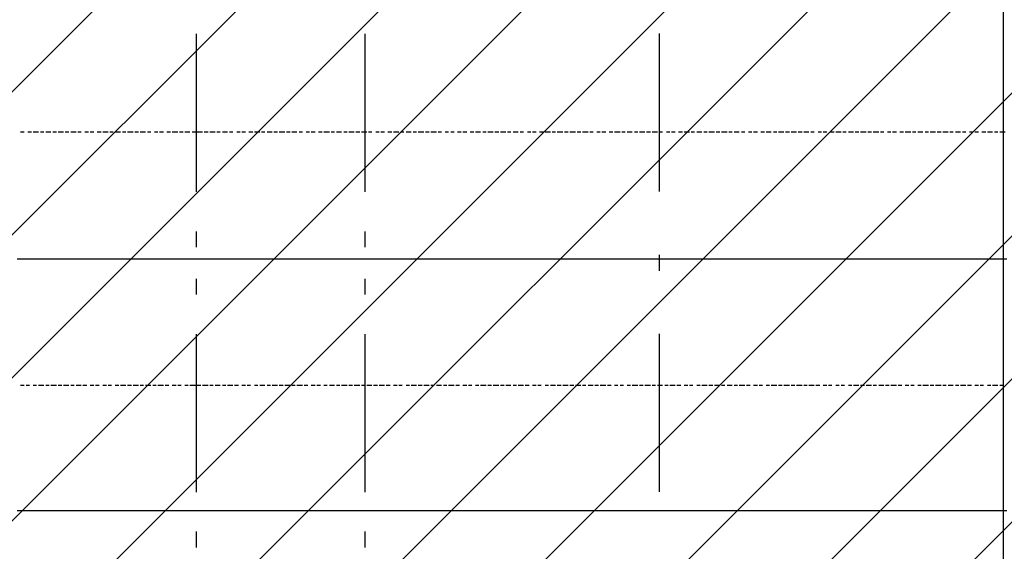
# Model space of a CAD drawing. Extents: x 997 to 109698, y 921 to 94021.
# Tile 69 of 256: x 28679 to 31016, y 5076 to 6337. Entities that reach past the tile are written whole.
import ezdxf

# ---------------------------------------------------------------- set-up
doc = ezdxf.new("R2010")
doc.units = 0
doc.header["$MEASUREMENT"] = 0
for name, color, linetype in [('12', 7, 'CONTINUOUS'), ('28', 7, 'CONTINUOUS'), ('39', 7, 'CONTINUOUS'), ('40', 7, 'CONTINUOUS')]:
    doc.layers.add(name, color=color, linetype=linetype)

msp = doc.modelspace()

# ---------------------------------------------------------------- linework, layer by layer
at = {"layer": '12', "color": 5}
for p, q in [((28689.601607, 6069.953237), (28680.601607, 6069.953237)), ((28706.601607, 6069.953237), (28697.601607, 6069.953237)), ((28723.601607, 6069.953237), (28710.601607, 6069.953237)), ((28735.601607, 6069.953237), (28727.601607, 6069.953237)), ((28752.601607, 6069.953237), (28740.601607, 6069.953237)), ((28765.601607, 6069.953237), (28757.601607, 6069.953237)), ((28782.601607, 6069.953237), (28769.601607, 6069.953237)), ((28795.601607, 6069.953237), (28786.601607, 6069.953237)), ((28812.601607, 6069.953237), (28799.601607, 6069.953237)), ((28824.601607, 6069.953237), (28816.601607, 6069.953237)), ((28841.601607, 6069.953237), (28833.601607, 6069.953237)), ((28854.601607, 6069.953237), (28845.601607, 6069.953237)), ((28871.601607, 6069.953237), (28862.601607, 6069.953237)), ((28888.601607, 6069.953237), (28875.601607, 6069.953237)), ((28900.601607, 6069.953237), (28892.601607, 6069.953237)), ((28917.601607, 6069.953237), (28905.601607, 6069.953237)), ((28930.601607, 6069.953237), (28922.601607, 6069.953237)), ((28947.601607, 6069.953237), (28934.601607, 6069.953237)), ((28960.601607, 6069.953237), (28951.601607, 6069.953237)), ((28977.601607, 6069.953237), (28964.601607, 6069.953237)), ((28989.601607, 6069.953237), (28981.601607, 6069.953237)), ((29006.601607, 6069.953237), (28998.601607, 6069.953237)), ((29019.601607, 6069.953237), (29010.601607, 6069.953237)), ((29036.601607, 6069.953237), (29027.601607, 6069.953237)), ((29053.601607, 6069.953237), (29040.601607, 6069.953237)), ((29066.601607, 6069.953237), (29057.601607, 6069.953237)), ((29082.601607, 6069.953237), (29070.601607, 6069.953237)), ((29095.601607, 6069.953237), (29087.601607, 6069.953237)), ((29112.601607, 6069.953237), (29099.601607, 6069.953237)), ((29125.601607, 6069.953237), (29116.601607, 6069.953237)), ((29142.601607, 6069.953237), (29129.601607, 6069.953237)), ((29154.601607, 6069.953237), (29146.601607, 6069.953237)), ((29171.601607, 6069.953237), (29159.601607, 6069.953237)), ((29184.601607, 6069.953237), (29176.601607, 6069.953237)), ((29201.601607, 6069.953237), (29193.601607, 6069.953237)), ((29214.601607, 6069.953237), (29205.601607, 6069.953237)), ((29231.601607, 6069.953237), (29222.601607, 6069.953237)), ((29248.601607, 6069.953237), (29235.601607, 6069.953237)), ((29260.601607, 6069.953237), (29252.601607, 6069.953237)), ((29277.601607, 6069.953237), (29265.601607, 6069.953237)), ((29290.601607, 6069.953237), (29281.601607, 6069.953237)), ((29307.601607, 6069.953237), (29294.601607, 6069.953237)), ((29320.601607, 6069.953237), (29311.601607, 6069.953237)), ((29336.601607, 6069.953237), (29324.601607, 6069.953237)), ((29349.601607, 6069.953237), (29341.601607, 6069.953237)), ((29366.601607, 6069.953237), (29358.601607, 6069.953237)), ((29379.601607, 6069.953237), (29370.601607, 6069.953237)), ((29396.601607, 6069.953237), (29387.601607, 6069.953237)), ((29413.601607, 6069.953237), (29400.601607, 6069.953237)), ((29425.601607, 6069.953237), (29417.601607, 6069.953237)), ((29442.601607, 6069.953237), (29430.601607, 6069.953237)), ((29455.601607, 6069.953237), (29447.601607, 6069.953237)), ((29472.601607, 6069.953237), (29459.601607, 6069.953237)), ((29485.601607, 6069.953237), (29476.601607, 6069.953237)), ((29502.601607, 6069.953237), (29489.601607, 6069.953237)), ((29514.601607, 6069.953237), (29506.601607, 6069.953237)), ((29531.601607, 6069.953237), (29523.601607, 6069.953237)), ((29544.601607, 6069.953237), (29535.601607, 6069.953237)), ((29561.601607, 6069.953237), (29552.601607, 6069.953237)), ((29578.601607, 6069.953237), (29565.601607, 6069.953237)), ((29590.601607, 6069.953237), (29582.601607, 6069.953237)), ((29607.601607, 6069.953237), (29595.601607, 6069.953237)), ((29620.601607, 6069.953237), (29612.601607, 6069.953237)), ((29637.601607, 6069.953237), (29624.601607, 6069.953237)), ((29650.601607, 6069.953237), (29641.601607, 6069.953237)), ((29667.601607, 6069.953237), (29654.601607, 6069.953237)), ((29679.601607, 6069.953237), (29671.601607, 6069.953237)), ((29696.601607, 6069.953237), (29688.601607, 6069.953237)), ((29709.601607, 6069.953237), (29701.601607, 6069.953237)), ((29726.601607, 6069.953237), (29717.601607, 6069.953237)), ((29739.601607, 6069.953237), (29730.601607, 6069.953237)), ((29756.601607, 6069.953237), (29747.601607, 6069.953237)), ((29772.601607, 6069.953237), (29760.601607, 6069.953237)), ((29785.601607, 6069.953237), (29777.601607, 6069.953237)), ((29802.601607, 6069.953237), (29789.601607, 6069.953237)), ((29815.601607, 6069.953237), (29806.601607, 6069.953237)), ((29832.601607, 6069.953237), (29819.601607, 6069.953237)), ((29844.601607, 6069.953237), (29836.601607, 6069.953237)), ((29861.601607, 6069.953237), (29849.601607, 6069.953237)), ((29874.601607, 6069.953237), (29866.601607, 6069.953237)), ((29891.601607, 6069.953237), (29883.601607, 6069.953237)), ((29904.601607, 6069.953237), (29895.601607, 6069.953237)), ((29921.601607, 6069.953237), (29912.601607, 6069.953237)), ((29938.601607, 6069.953237), (29925.601607, 6069.953237)), ((29950.601607, 6069.953237), (29942.601607, 6069.953237)), ((29967.601607, 6069.953237), (29954.601607, 6069.953237)), ((29980.601607, 6069.953237), (29971.601607, 6069.953237)), ((29997.601607, 6069.953237), (29984.601607, 6069.953237)), ((30010.601607, 6069.953237), (30001.601607, 6069.953237)), ((30027.601607, 6069.953237), (30014.601607, 6069.953237)), ((30039.601607, 6069.953237), (30031.601607, 6069.953237)), ((30056.601607, 6069.953237), (30048.601607, 6069.953237)), ((30069.601607, 6069.953237), (30060.601607, 6069.953237)), ((30086.601607, 6069.953237), (30077.601607, 6069.953237)), ((30103.601607, 6069.953237), (30090.601607, 6069.953237)), ((30115.601607, 6069.953237), (30107.601607, 6069.953237)), ((30132.601607, 6069.953237), (30120.601607, 6069.953237)), ((30145.601607, 6069.953237), (30137.601607, 6069.953237)), ((30162.601607, 6069.953237), (30149.601607, 6069.953237)), ((30175.601607, 6069.953237), (30166.601607, 6069.953237)), ((30192.601607, 6069.953237), (30179.601607, 6069.953237)), ((30204.601607, 6069.953237), (30196.601607, 6069.953237)), ((30221.601607, 6069.953237), (30213.601607, 6069.953237)), ((30234.601607, 6069.953237), (30225.601607, 6069.953237)), ((30251.601607, 6069.953237), (30242.601607, 6069.953237)), ((30268.601607, 6069.953237), (30255.601607, 6069.953237)), ((30280.601607, 6069.953237), (30272.601607, 6069.953237)), ((30297.601607, 6069.953237), (30285.601607, 6069.953237)), ((30310.601607, 6069.953237), (30302.601607, 6069.953237)), ((30327.601607, 6069.953237), (30314.601607, 6069.953237)), ((30340.601607, 6069.953237), (30331.601607, 6069.953237)), ((30357.601607, 6069.953237), (30344.601607, 6069.953237)), ((30369.601607, 6069.953237), (30361.601607, 6069.953237)), ((30386.601607, 6069.953237), (30374.601607, 6069.953237)), ((30399.601607, 6069.953237), (30391.601607, 6069.953237)), ((30416.601607, 6069.953237), (30408.601607, 6069.953237)), ((30429.601607, 6069.953237), (30420.601607, 6069.953237)), ((30446.601607, 6069.953237), (30437.601607, 6069.953237)), ((30462.601607, 6069.953237), (30450.601607, 6069.953237)), ((30475.601607, 6069.953237), (30467.601607, 6069.953237)), ((30492.601607, 6069.953237), (30479.601607, 6069.953237)), ((30505.601607, 6069.953237), (30496.601607, 6069.953237)), ((30522.601607, 6069.953237), (30509.601607, 6069.953237)), ((30535.601607, 6069.953237), (30526.601607, 6069.953237)), ((30551.601607, 6069.953237), (30539.601607, 6069.953237)), ((30564.601607, 6069.953237), (30556.601607, 6069.953237)), ((30581.601607, 6069.953237), (30573.601607, 6069.953237)), ((30594.601607, 6069.953237), (30585.601607, 6069.953237)), ((30611.601607, 6069.953237), (30602.601607, 6069.953237)), ((30628.601607, 6069.953237), (30615.601607, 6069.953237)), ((30640.601607, 6069.953237), (30632.601607, 6069.953237)), ((30657.601607, 6069.953237), (30645.601607, 6069.953237)), ((30670.601607, 6069.953237), (30661.601607, 6069.953237)), ((30687.601607, 6069.953237), (30674.601607, 6069.953237)), ((30700.601607, 6069.953237), (30691.601607, 6069.953237)), ((30717.601607, 6069.953237), (30704.601607, 6069.953237)), ((30729.601607, 6069.953237), (30721.601607, 6069.953237)), ((30746.601607, 6069.953237), (30738.601607, 6069.953237)), ((30759.601607, 6069.953237), (30750.601607, 6069.953237)), ((30776.601607, 6069.953237), (30767.601607, 6069.953237)), ((30793.601607, 6069.953237), (30780.601607, 6069.953237)), ((30805.601607, 6069.953237), (30797.601607, 6069.953237)), ((30822.601607, 6069.953237), (30810.601607, 6069.953237)), ((30835.601607, 6069.953237), (30827.601607, 6069.953237)), ((30852.601607, 6069.953237), (30839.601607, 6069.953237)), ((30865.601607, 6069.953237), (30856.601607, 6069.953237)), ((30882.601607, 6069.953237), (30869.601607, 6069.953237)), ((30894.601607, 6069.953237), (30886.601607, 6069.953237)), ((30911.601607, 6069.953237), (30899.601607, 6069.953237)), ((30924.601607, 6069.953237), (30916.601607, 6069.953237)), ((30941.601607, 6069.953237), (30932.601607, 6069.953237)), ((30954.601607, 6069.953237), (30945.601607, 6069.953237)), ((30971.601607, 6069.953237), (30962.601607, 6069.953237)), ((30987.601607, 6069.953237), (30975.601607, 6069.953237)), ((31000.601607, 6069.953237), (30992.601607, 6069.953237)), ((31017.601607, 6069.953237), (31004.601607, 6069.953237)), ((28689.601607, 5468.953237), (28680.601607, 5468.953237)), ((28701.601607, 5468.953237), (28693.601607, 5468.953237)), ((28718.601607, 5468.953237), (28710.601607, 5468.953237)), ((28735.601607, 5468.953237), (28723.601607, 5468.953237)), ((28748.601607, 5468.953237), (28740.601607, 5468.953237)), ((28765.601607, 5468.953237), (28752.601607, 5468.953237)), ((28778.601607, 5468.953237), (28769.601607, 5468.953237)), ((28795.601607, 5468.953237), (28782.601607, 5468.953237)), ((28807.601607, 5468.953237), (28799.601607, 5468.953237)), ((28824.601607, 5468.953237), (28812.601607, 5468.953237)), ((28837.601607, 5468.953237), (28828.601607, 5468.953237)), ((28854.601607, 5468.953237), (28845.601607, 5468.953237)), ((28867.601607, 5468.953237), (28858.601607, 5468.953237)), ((28884.601607, 5468.953237), (28875.601607, 5468.953237)), ((28896.601607, 5468.953237), (28888.601607, 5468.953237)), ((28913.601607, 5468.953237), (28905.601607, 5468.953237)), ((28930.601607, 5468.953237), (28917.601607, 5468.953237)), ((28943.601607, 5468.953237), (28934.601607, 5468.953237)), ((28960.601607, 5468.953237), (28947.601607, 5468.953237)), ((28972.601607, 5468.953237), (28964.601607, 5468.953237)), ((28989.601607, 5468.953237), (28977.601607, 5468.953237)), ((29002.601607, 5468.953237), (28994.601607, 5468.953237)), ((29019.601607, 5468.953237), (29006.601607, 5468.953237)), ((29032.601607, 5468.953237), (29023.601607, 5468.953237)), ((29049.601607, 5468.953237), (29040.601607, 5468.953237)), ((29061.601607, 5468.953237), (29053.601607, 5468.953237)), ((29078.601607, 5468.953237), (29070.601607, 5468.953237)), ((29095.601607, 5468.953237), (29082.601607, 5468.953237)), ((29108.601607, 5468.953237), (29099.601607, 5468.953237)), ((29125.601607, 5468.953237), (29112.601607, 5468.953237)), ((29137.601607, 5468.953237), (29129.601607, 5468.953237)), ((29154.601607, 5468.953237), (29142.601607, 5468.953237)), ((29167.601607, 5468.953237), (29159.601607, 5468.953237)), ((29184.601607, 5468.953237), (29171.601607, 5468.953237)), ((29197.601607, 5468.953237), (29188.601607, 5468.953237)), ((29214.601607, 5468.953237), (29205.601607, 5468.953237)), ((29226.601607, 5468.953237), (29218.601607, 5468.953237)), ((29243.601607, 5468.953237), (29235.601607, 5468.953237)), ((29260.601607, 5468.953237), (29248.601607, 5468.953237)), ((29273.601607, 5468.953237), (29265.601607, 5468.953237)), ((29290.601607, 5468.953237), (29277.601607, 5468.953237)), ((29303.601607, 5468.953237), (29294.601607, 5468.953237)), ((29320.601607, 5468.953237), (29307.601607, 5468.953237)), ((29332.601607, 5468.953237), (29324.601607, 5468.953237)), ((29349.601607, 5468.953237), (29336.601607, 5468.953237)), ((29362.601607, 5468.953237), (29353.601607, 5468.953237)), ((29379.601607, 5468.953237), (29370.601607, 5468.953237)), ((29392.601607, 5468.953237), (29383.601607, 5468.953237)), ((29408.601607, 5468.953237), (29400.601607, 5468.953237)), ((29425.601607, 5468.953237), (29413.601607, 5468.953237)), ((29438.601607, 5468.953237), (29430.601607, 5468.953237)), ((29455.601607, 5468.953237), (29442.601607, 5468.953237)), ((29468.601607, 5468.953237), (29459.601607, 5468.953237)), ((29485.601607, 5468.953237), (29472.601607, 5468.953237)), ((29497.601607, 5468.953237), (29489.601607, 5468.953237)), ((29514.601607, 5468.953237), (29502.601607, 5468.953237)), ((29527.601607, 5468.953237), (29518.601607, 5468.953237)), ((29544.601607, 5468.953237), (29531.601607, 5468.953237)), ((29557.601607, 5468.953237), (29548.601607, 5468.953237)), ((29574.601607, 5468.953237), (29565.601607, 5468.953237)), ((29586.601607, 5468.953237), (29578.601607, 5468.953237)), ((29603.601607, 5468.953237), (29595.601607, 5468.953237)), ((29620.601607, 5468.953237), (29607.601607, 5468.953237)), ((29633.601607, 5468.953237), (29624.601607, 5468.953237)), ((29650.601607, 5468.953237), (29637.601607, 5468.953237)), ((29662.601607, 5468.953237), (29654.601607, 5468.953237)), ((29679.601607, 5468.953237), (29667.601607, 5468.953237)), ((29692.601607, 5468.953237), (29684.601607, 5468.953237)), ((29709.601607, 5468.953237), (29696.601607, 5468.953237)), ((29722.601607, 5468.953237), (29713.601607, 5468.953237)), ((29739.601607, 5468.953237), (29730.601607, 5468.953237)), ((29751.601607, 5468.953237), (29743.601607, 5468.953237)), ((29768.601607, 5468.953237), (29760.601607, 5468.953237)), ((29785.601607, 5468.953237), (29772.601607, 5468.953237)), ((29798.601607, 5468.953237), (29789.601607, 5468.953237)), ((29815.601607, 5468.953237), (29802.601607, 5468.953237)), ((29828.601607, 5468.953237), (29819.601607, 5468.953237)), ((29844.601607, 5468.953237), (29832.601607, 5468.953237)), ((29857.601607, 5468.953237), (29849.601607, 5468.953237)), ((29874.601607, 5468.953237), (29861.601607, 5468.953237)), ((29887.601607, 5468.953237), (29878.601607, 5468.953237)), ((29904.601607, 5468.953237), (29895.601607, 5468.953237)), ((29916.601607, 5468.953237), (29908.601607, 5468.953237)), ((29933.601607, 5468.953237), (29925.601607, 5468.953237)), ((29950.601607, 5468.953237), (29938.601607, 5468.953237)), ((29963.601607, 5468.953237), (29954.601607, 5468.953237)), ((29980.601607, 5468.953237), (29967.601607, 5468.953237)), ((29993.601607, 5468.953237), (29984.601607, 5468.953237)), ((30010.601607, 5468.953237), (29997.601607, 5468.953237)), ((30022.601607, 5468.953237), (30014.601607, 5468.953237)), ((30039.601607, 5468.953237), (30027.601607, 5468.953237)), ((30052.601607, 5468.953237), (30043.601607, 5468.953237)), ((30069.601607, 5468.953237), (30056.601607, 5468.953237)), ((30082.601607, 5468.953237), (30073.601607, 5468.953237)), ((30098.601607, 5468.953237), (30090.601607, 5468.953237)), ((30111.601607, 5468.953237), (30103.601607, 5468.953237)), ((30128.601607, 5468.953237), (30120.601607, 5468.953237)), ((30145.601607, 5468.953237), (30132.601607, 5468.953237)), ((30158.601607, 5468.953237), (30149.601607, 5468.953237)), ((30175.601607, 5468.953237), (30162.601607, 5468.953237)), ((30187.601607, 5468.953237), (30179.601607, 5468.953237)), ((30204.601607, 5468.953237), (30192.601607, 5468.953237)), ((30217.601607, 5468.953237), (30209.601607, 5468.953237)), ((30234.601607, 5468.953237), (30221.601607, 5468.953237)), ((30247.601607, 5468.953237), (30238.601607, 5468.953237)), ((30264.601607, 5468.953237), (30255.601607, 5468.953237)), ((30276.601607, 5468.953237), (30268.601607, 5468.953237)), ((30293.601607, 5468.953237), (30285.601607, 5468.953237)), ((30310.601607, 5468.953237), (30297.601607, 5468.953237)), ((30323.601607, 5468.953237), (30314.601607, 5468.953237)), ((30340.601607, 5468.953237), (30327.601607, 5468.953237)), ((30352.601607, 5468.953237), (30344.601607, 5468.953237)), ((30369.601607, 5468.953237), (30357.601607, 5468.953237)), ((30382.601607, 5468.953237), (30374.601607, 5468.953237)), ((30399.601607, 5468.953237), (30386.601607, 5468.953237)), ((30412.601607, 5468.953237), (30403.601607, 5468.953237)), ((30429.601607, 5468.953237), (30420.601607, 5468.953237)), ((30441.601607, 5468.953237), (30433.601607, 5468.953237)), ((30458.601607, 5468.953237), (30450.601607, 5468.953237)), ((30475.601607, 5468.953237), (30462.601607, 5468.953237)), ((30488.601607, 5468.953237), (30479.601607, 5468.953237)), ((30505.601607, 5468.953237), (30492.601607, 5468.953237)), ((30518.601607, 5468.953237), (30509.601607, 5468.953237)), ((30535.601607, 5468.953237), (30522.601607, 5468.953237)), ((30547.601607, 5468.953237), (30539.601607, 5468.953237)), ((30564.601607, 5468.953237), (30551.601607, 5468.953237)), ((30577.601607, 5468.953237), (30568.601607, 5468.953237)), ((30594.601607, 5468.953237), (30585.601607, 5468.953237)), ((30606.601607, 5468.953237), (30598.601607, 5468.953237)), ((30623.601607, 5468.953237), (30615.601607, 5468.953237)), ((30636.601607, 5468.953237), (30628.601607, 5468.953237)), ((30653.601607, 5468.953237), (30645.601607, 5468.953237)), ((30670.601607, 5468.953237), (30657.601607, 5468.953237)), ((30683.601607, 5468.953237), (30674.601607, 5468.953237)), ((30700.601607, 5468.953237), (30687.601607, 5468.953237)), ((30712.601607, 5468.953237), (30704.601607, 5468.953237)), ((30729.601607, 5468.953237), (30717.601607, 5468.953237)), ((30742.601607, 5468.953237), (30733.601607, 5468.953237)), ((30759.601607, 5468.953237), (30746.601607, 5468.953237)), ((30772.601607, 5468.953237), (30763.601607, 5468.953237)), ((30788.601607, 5468.953237), (30780.601607, 5468.953237)), ((30801.601607, 5468.953237), (30793.601607, 5468.953237)), ((30818.601607, 5468.953237), (30810.601607, 5468.953237)), ((30835.601607, 5468.953237), (30822.601607, 5468.953237)), ((30848.601607, 5468.953237), (30839.601607, 5468.953237)), ((30865.601607, 5468.953237), (30852.601607, 5468.953237)), ((30877.601607, 5468.953237), (30869.601607, 5468.953237)), ((30894.601607, 5468.953237), (30882.601607, 5468.953237)), ((30907.601607, 5468.953237), (30899.601607, 5468.953237)), ((30924.601607, 5468.953237), (30911.601607, 5468.953237)), ((30937.601607, 5468.953237), (30928.601607, 5468.953237)), ((30954.601607, 5468.953237), (30945.601607, 5468.953237)), ((30966.601607, 5468.953237), (30958.601607, 5468.953237)), ((30983.601607, 5468.953237), (30975.601607, 5468.953237)), ((31000.601607, 5468.953237), (30987.601607, 5468.953237)), ((31013.601607, 5468.953237), (31004.601607, 5468.953237))]:
    msp.add_line(p, q, dxfattribs=at)
at = {"layer": '12', "color": 1}
for p, q in [((28680.601607, 5768.953237), (28672.601607, 5768.953237)), ((28689.601607, 5768.953237), (28680.601607, 5768.953237)), ((28701.601607, 5768.953237), (28689.601607, 5768.953237)), ((28710.601607, 5768.953237), (28701.601607, 5768.953237)), ((28723.601607, 5768.953237), (28710.601607, 5768.953237)), ((28731.601607, 5768.953237), (28723.601607, 5768.953237)), ((28740.601607, 5768.953237), (28731.601607, 5768.953237)), ((28752.601607, 5768.953237), (28740.601607, 5768.953237)), ((28761.601607, 5768.953237), (28752.601607, 5768.953237)), ((28769.601607, 5768.953237), (28761.601607, 5768.953237)), ((28782.601607, 5768.953237), (28769.601607, 5768.953237)), ((28790.601607, 5768.953237), (28782.601607, 5768.953237)), ((28799.601607, 5768.953237), (28790.601607, 5768.953237)), ((28812.601607, 5768.953237), (28799.601607, 5768.953237)), ((28820.601607, 5768.953237), (28812.601607, 5768.953237)), ((28833.601607, 5768.953237), (28820.601607, 5768.953237)), ((28841.601607, 5768.953237), (28833.601607, 5768.953237)), ((28850.601607, 5768.953237), (28841.601607, 5768.953237)), ((28862.601607, 5768.953237), (28850.601607, 5768.953237)), ((28871.601607, 5768.953237), (28862.601607, 5768.953237)), ((28879.601607, 5768.953237), (28871.601607, 5768.953237)), ((28892.601607, 5768.953237), (28879.601607, 5768.953237)), ((28900.601607, 5768.953237), (28892.601607, 5768.953237)), ((28909.601607, 5768.953237), (28900.601607, 5768.953237)), ((28922.601607, 5768.953237), (28909.601607, 5768.953237)), ((28930.601607, 5768.953237), (28922.601607, 5768.953237)), ((28943.601607, 5768.953237), (28930.601607, 5768.953237)), ((28951.601607, 5768.953237), (28943.601607, 5768.953237)), ((28960.601607, 5768.953237), (28951.601607, 5768.953237)), ((28972.601607, 5768.953237), (28960.601607, 5768.953237)), ((28981.601607, 5768.953237), (28972.601607, 5768.953237)), ((28989.601607, 5768.953237), (28981.601607, 5768.953237)), ((29002.601607, 5768.953237), (28989.601607, 5768.953237)), ((29010.601607, 5768.953237), (29002.601607, 5768.953237)), ((29019.601607, 5768.953237), (29010.601607, 5768.953237)), ((29032.601607, 5768.953237), (29019.601607, 5768.953237)), ((29040.601607, 5768.953237), (29032.601607, 5768.953237)), ((29053.601607, 5768.953237), (29040.601607, 5768.953237)), ((29061.601607, 5768.953237), (29053.601607, 5768.953237)), ((29070.601607, 5768.953237), (29061.601607, 5768.953237)), ((29082.601607, 5768.953237), (29070.601607, 5768.953237)), ((29091.601607, 5768.953237), (29082.601607, 5768.953237)), ((29099.601607, 5768.953237), (29091.601607, 5768.953237)), ((29112.601607, 5768.953237), (29099.601607, 5768.953237)), ((29121.601607, 5768.953237), (29112.601607, 5768.953237)), ((29129.601607, 5768.953237), (29121.601607, 5768.953237)), ((29142.601607, 5768.953237), (29129.601607, 5768.953237)), ((29150.601607, 5768.953237), (29142.601607, 5768.953237)), ((29159.601607, 5768.953237), (29150.601607, 5768.953237)), ((29171.601607, 5768.953237), (29159.601607, 5768.953237)), ((29180.601607, 5768.953237), (29171.601607, 5768.953237)), ((29193.601607, 5768.953237), (29180.601607, 5768.953237)), ((29201.601607, 5768.953237), (29193.601607, 5768.953237)), ((29209.601607, 5768.953237), (29201.601607, 5768.953237)), ((29222.601607, 5768.953237), (29209.601607, 5768.953237)), ((29231.601607, 5768.953237), (29222.601607, 5768.953237)), ((29239.601607, 5768.953237), (29231.601607, 5768.953237)), ((29252.601607, 5768.953237), (29239.601607, 5768.953237)), ((29260.601607, 5768.953237), (29252.601607, 5768.953237)), ((29269.601607, 5768.953237), (29260.601607, 5768.953237)), ((29281.601607, 5768.953237), (29269.601607, 5768.953237)), ((29290.601607, 5768.953237), (29281.601607, 5768.953237)), ((29303.601607, 5768.953237), (29290.601607, 5768.953237)), ((29311.601607, 5768.953237), (29303.601607, 5768.953237)), ((29320.601607, 5768.953237), (29311.601607, 5768.953237)), ((29332.601607, 5768.953237), (29320.601607, 5768.953237)), ((29341.601607, 5768.953237), (29332.601607, 5768.953237)), ((29349.601607, 5768.953237), (29341.601607, 5768.953237)), ((29362.601607, 5768.953237), (29349.601607, 5768.953237)), ((29370.601607, 5768.953237), (29362.601607, 5768.953237)), ((29379.601607, 5768.953237), (29370.601607, 5768.953237)), ((29392.601607, 5768.953237), (29379.601607, 5768.953237)), ((29400.601607, 5768.953237), (29392.601607, 5768.953237)), ((29413.601607, 5768.953237), (29400.601607, 5768.953237)), ((29421.601607, 5768.953237), (29413.601607, 5768.953237)), ((29430.601607, 5768.953237), (29421.601607, 5768.953237)), ((29442.601607, 5768.953237), (29430.601607, 5768.953237)), ((29451.601607, 5768.953237), (29442.601607, 5768.953237)), ((29459.601607, 5768.953237), (29451.601607, 5768.953237)), ((29472.601607, 5768.953237), (29459.601607, 5768.953237)), ((29480.601607, 5768.953237), (29472.601607, 5768.953237)), ((29489.601607, 5768.953237), (29480.601607, 5768.953237)), ((29502.601607, 5768.953237), (29489.601607, 5768.953237)), ((29510.601607, 5768.953237), (29502.601607, 5768.953237)), ((29523.601607, 5768.953237), (29510.601607, 5768.953237)), ((29531.601607, 5768.953237), (29523.601607, 5768.953237)), ((29540.601607, 5768.953237), (29531.601607, 5768.953237)), ((29552.601607, 5768.953237), (29540.601607, 5768.953237)), ((29561.601607, 5768.953237), (29552.601607, 5768.953237)), ((29569.601607, 5768.953237), (29561.601607, 5768.953237)), ((29582.601607, 5768.953237), (29569.601607, 5768.953237)), ((29590.601607, 5768.953237), (29582.601607, 5768.953237)), ((29599.601607, 5768.953237), (29590.601607, 5768.953237)), ((29612.601607, 5768.953237), (29599.601607, 5768.953237)), ((29620.601607, 5768.953237), (29612.601607, 5768.953237)), ((29633.601607, 5768.953237), (29620.601607, 5768.953237)), ((29641.601607, 5768.953237), (29633.601607, 5768.953237)), ((29650.601607, 5768.953237), (29641.601607, 5768.953237)), ((29662.601607, 5768.953237), (29650.601607, 5768.953237)), ((29671.601607, 5768.953237), (29662.601607, 5768.953237)), ((29679.601607, 5768.953237), (29671.601607, 5768.953237)), ((29692.601607, 5768.953237), (29679.601607, 5768.953237)), ((29701.601607, 5768.953237), (29692.601607, 5768.953237)), ((29709.601607, 5768.953237), (29701.601607, 5768.953237)), ((29722.601607, 5768.953237), (29709.601607, 5768.953237)), ((29730.601607, 5768.953237), (29722.601607, 5768.953237)), ((29739.601607, 5768.953237), (29730.601607, 5768.953237)), ((29751.601607, 5768.953237), (29739.601607, 5768.953237)), ((29760.601607, 5768.953237), (29751.601607, 5768.953237)), ((29772.601607, 5768.953237), (29760.601607, 5768.953237)), ((29781.601607, 5768.953237), (29772.601607, 5768.953237)), ((29789.601607, 5768.953237), (29781.601607, 5768.953237)), ((29802.601607, 5768.953237), (29789.601607, 5768.953237)), ((29811.601607, 5768.953237), (29802.601607, 5768.953237)), ((29819.601607, 5768.953237), (29811.601607, 5768.953237)), ((29832.601607, 5768.953237), (29819.601607, 5768.953237)), ((29840.601607, 5768.953237), (29832.601607, 5768.953237)), ((29849.601607, 5768.953237), (29840.601607, 5768.953237)), ((29861.601607, 5768.953237), (29849.601607, 5768.953237)), ((29870.601607, 5768.953237), (29861.601607, 5768.953237)), ((29883.601607, 5768.953237), (29870.601607, 5768.953237)), ((29891.601607, 5768.953237), (29883.601607, 5768.953237)), ((29900.601607, 5768.953237), (29891.601607, 5768.953237)), ((29912.601607, 5768.953237), (29900.601607, 5768.953237)), ((29921.601607, 5768.953237), (29912.601607, 5768.953237)), ((29929.601607, 5768.953237), (29921.601607, 5768.953237)), ((29942.601607, 5768.953237), (29929.601607, 5768.953237)), ((29950.601607, 5768.953237), (29942.601607, 5768.953237)), ((29959.601607, 5768.953237), (29950.601607, 5768.953237)), ((29971.601607, 5768.953237), (29959.601607, 5768.953237)), ((29980.601607, 5768.953237), (29971.601607, 5768.953237)), ((29993.601607, 5768.953237), (29980.601607, 5768.953237)), ((30001.601607, 5768.953237), (29993.601607, 5768.953237)), ((30010.601607, 5768.953237), (30001.601607, 5768.953237)), ((30022.601607, 5768.953237), (30010.601607, 5768.953237)), ((30031.601607, 5768.953237), (30022.601607, 5768.953237)), ((30039.601607, 5768.953237), (30031.601607, 5768.953237)), ((30052.601607, 5768.953237), (30039.601607, 5768.953237)), ((30060.601607, 5768.953237), (30052.601607, 5768.953237)), ((30069.601607, 5768.953237), (30060.601607, 5768.953237)), ((30082.601607, 5768.953237), (30069.601607, 5768.953237)), ((30090.601607, 5768.953237), (30082.601607, 5768.953237)), ((30103.601607, 5768.953237), (30090.601607, 5768.953237)), ((30111.601607, 5768.953237), (30103.601607, 5768.953237)), ((30120.601607, 5768.953237), (30111.601607, 5768.953237)), ((30132.601607, 5768.953237), (30120.601607, 5768.953237)), ((30141.601607, 5768.953237), (30132.601607, 5768.953237)), ((30149.601607, 5768.953237), (30141.601607, 5768.953237)), ((30162.601607, 5768.953237), (30149.601607, 5768.953237)), ((30170.601607, 5768.953237), (30162.601607, 5768.953237)), ((30179.601607, 5768.953237), (30170.601607, 5768.953237)), ((30192.601607, 5768.953237), (30179.601607, 5768.953237)), ((30200.601607, 5768.953237), (30192.601607, 5768.953237)), ((30213.601607, 5768.953237), (30200.601607, 5768.953237)), ((30221.601607, 5768.953237), (30213.601607, 5768.953237)), ((30230.601607, 5768.953237), (30221.601607, 5768.953237)), ((30242.601607, 5768.953237), (30230.601607, 5768.953237)), ((30251.601607, 5768.953237), (30242.601607, 5768.953237)), ((30259.601607, 5768.953237), (30251.601607, 5768.953237)), ((30272.601607, 5768.953237), (30259.601607, 5768.953237)), ((30280.601607, 5768.953237), (30272.601607, 5768.953237)), ((30289.601607, 5768.953237), (30280.601607, 5768.953237)), ((30302.601607, 5768.953237), (30289.601607, 5768.953237)), ((30310.601607, 5768.953237), (30302.601607, 5768.953237)), ((30319.601607, 5768.953237), (30310.601607, 5768.953237)), ((30331.601607, 5768.953237), (30319.601607, 5768.953237)), ((30340.601607, 5768.953237), (30331.601607, 5768.953237)), ((30352.601607, 5768.953237), (30340.601607, 5768.953237)), ((30361.601607, 5768.953237), (30352.601607, 5768.953237)), ((30369.601607, 5768.953237), (30361.601607, 5768.953237)), ((30382.601607, 5768.953237), (30369.601607, 5768.953237)), ((30391.601607, 5768.953237), (30382.601607, 5768.953237)), ((30399.601607, 5768.953237), (30391.601607, 5768.953237)), ((30412.601607, 5768.953237), (30399.601607, 5768.953237)), ((30420.601607, 5768.953237), (30412.601607, 5768.953237)), ((30429.601607, 5768.953237), (30420.601607, 5768.953237)), ((30441.601607, 5768.953237), (30429.601607, 5768.953237)), ((30450.601607, 5768.953237), (30441.601607, 5768.953237)), ((30462.601607, 5768.953237), (30450.601607, 5768.953237)), ((30471.601607, 5768.953237), (30462.601607, 5768.953237)), ((30479.601607, 5768.953237), (30471.601607, 5768.953237)), ((30492.601607, 5768.953237), (30479.601607, 5768.953237)), ((30501.601607, 5768.953237), (30492.601607, 5768.953237)), ((30509.601607, 5768.953237), (30501.601607, 5768.953237)), ((30522.601607, 5768.953237), (30509.601607, 5768.953237)), ((30530.601607, 5768.953237), (30522.601607, 5768.953237)), ((30539.601607, 5768.953237), (30530.601607, 5768.953237)), ((30551.601607, 5768.953237), (30539.601607, 5768.953237)), ((30560.601607, 5768.953237), (30551.601607, 5768.953237)), ((30573.601607, 5768.953237), (30560.601607, 5768.953237)), ((30581.601607, 5768.953237), (30573.601607, 5768.953237)), ((30590.601607, 5768.953237), (30581.601607, 5768.953237)), ((30602.601607, 5768.953237), (30590.601607, 5768.953237)), ((30611.601607, 5768.953237), (30602.601607, 5768.953237)), ((30619.601607, 5768.953237), (30611.601607, 5768.953237)), ((30632.601607, 5768.953237), (30619.601607, 5768.953237)), ((30640.601607, 5768.953237), (30632.601607, 5768.953237)), ((30649.601607, 5768.953237), (30640.601607, 5768.953237)), ((30661.601607, 5768.953237), (30649.601607, 5768.953237)), ((30670.601607, 5768.953237), (30661.601607, 5768.953237)), ((30683.601607, 5768.953237), (30670.601607, 5768.953237)), ((30691.601607, 5768.953237), (30683.601607, 5768.953237)), ((30700.601607, 5768.953237), (30691.601607, 5768.953237)), ((30712.601607, 5768.953237), (30700.601607, 5768.953237)), ((30721.601607, 5768.953237), (30712.601607, 5768.953237)), ((30729.601607, 5768.953237), (30721.601607, 5768.953237)), ((30742.601607, 5768.953237), (30729.601607, 5768.953237)), ((30750.601607, 5768.953237), (30742.601607, 5768.953237)), ((30759.601607, 5768.953237), (30750.601607, 5768.953237)), ((30772.601607, 5768.953237), (30759.601607, 5768.953237)), ((30780.601607, 5768.953237), (30772.601607, 5768.953237)), ((30793.601607, 5768.953237), (30780.601607, 5768.953237)), ((30801.601607, 5768.953237), (30793.601607, 5768.953237)), ((30810.601607, 5768.953237), (30801.601607, 5768.953237)), ((30822.601607, 5768.953237), (30810.601607, 5768.953237)), ((30831.601607, 5768.953237), (30822.601607, 5768.953237)), ((30839.601607, 5768.953237), (30831.601607, 5768.953237)), ((30852.601607, 5768.953237), (30839.601607, 5768.953237)), ((30860.601607, 5768.953237), (30852.601607, 5768.953237)), ((30869.601607, 5768.953237), (30860.601607, 5768.953237)), ((30882.601607, 5768.953237), (30869.601607, 5768.953237)), ((30890.601607, 5768.953237), (30882.601607, 5768.953237)), ((30899.601607, 5768.953237), (30890.601607, 5768.953237)), ((30911.601607, 5768.953237), (30899.601607, 5768.953237)), ((30920.601607, 5768.953237), (30911.601607, 5768.953237)), ((30932.601607, 5768.953237), (30920.601607, 5768.953237)), ((30941.601607, 5768.953237), (30932.601607, 5768.953237)), ((30949.601607, 5768.953237), (30941.601607, 5768.953237)), ((30962.601607, 5768.953237), (30949.601607, 5768.953237)), ((30971.601607, 5768.953237), (30962.601607, 5768.953237)), ((30979.601607, 5768.953237), (30971.601607, 5768.953237)), ((30992.601607, 5768.953237), (30979.601607, 5768.953237)), ((31000.601607, 5768.953237), (30992.601607, 5768.953237)), ((31009.601607, 5768.953237), (31000.601607, 5768.953237)), ((31021.601607, 5768.953237), (31009.601607, 5768.953237)), ((28680.601607, 5171.953237), (28672.601607, 5171.953237)), ((28689.601607, 5171.953237), (28680.601607, 5171.953237)), ((28701.601607, 5171.953237), (28689.601607, 5171.953237)), ((28710.601607, 5171.953237), (28701.601607, 5171.953237)), ((28723.601607, 5171.953237), (28710.601607, 5171.953237)), ((28731.601607, 5171.953237), (28723.601607, 5171.953237)), ((28740.601607, 5171.953237), (28731.601607, 5171.953237)), ((28752.601607, 5171.953237), (28740.601607, 5171.953237)), ((28761.601607, 5171.953237), (28752.601607, 5171.953237)), ((28769.601607, 5171.953237), (28761.601607, 5171.953237)), ((28782.601607, 5171.953237), (28769.601607, 5171.953237)), ((28790.601607, 5171.953237), (28782.601607, 5171.953237)), ((28799.601607, 5171.953237), (28790.601607, 5171.953237)), ((28812.601607, 5171.953237), (28799.601607, 5171.953237)), ((28820.601607, 5171.953237), (28812.601607, 5171.953237)), ((28833.601607, 5171.953237), (28820.601607, 5171.953237)), ((28841.601607, 5171.953237), (28833.601607, 5171.953237)), ((28850.601607, 5171.953237), (28841.601607, 5171.953237)), ((28862.601607, 5171.953237), (28850.601607, 5171.953237)), ((28871.601607, 5171.953237), (28862.601607, 5171.953237)), ((28879.601607, 5171.953237), (28871.601607, 5171.953237)), ((28892.601607, 5171.953237), (28879.601607, 5171.953237)), ((28900.601607, 5171.953237), (28892.601607, 5171.953237)), ((28909.601607, 5171.953237), (28900.601607, 5171.953237)), ((28922.601607, 5171.953237), (28909.601607, 5171.953237)), ((28930.601607, 5171.953237), (28922.601607, 5171.953237)), ((28943.601607, 5171.953237), (28930.601607, 5171.953237)), ((28951.601607, 5171.953237), (28943.601607, 5171.953237)), ((28960.601607, 5171.953237), (28951.601607, 5171.953237)), ((28972.601607, 5171.953237), (28960.601607, 5171.953237)), ((28981.601607, 5171.953237), (28972.601607, 5171.953237)), ((28989.601607, 5171.953237), (28981.601607, 5171.953237)), ((29002.601607, 5171.953237), (28989.601607, 5171.953237)), ((29010.601607, 5171.953237), (29002.601607, 5171.953237)), ((29019.601607, 5171.953237), (29010.601607, 5171.953237)), ((29032.601607, 5171.953237), (29019.601607, 5171.953237)), ((29040.601607, 5171.953237), (29032.601607, 5171.953237)), ((29053.601607, 5171.953237), (29040.601607, 5171.953237)), ((29061.601607, 5171.953237), (29053.601607, 5171.953237)), ((29070.601607, 5171.953237), (29061.601607, 5171.953237)), ((29082.601607, 5171.953237), (29070.601607, 5171.953237)), ((29091.601607, 5171.953237), (29082.601607, 5171.953237)), ((29099.601607, 5171.953237), (29091.601607, 5171.953237)), ((29112.601607, 5171.953237), (29099.601607, 5171.953237)), ((29121.601607, 5171.953237), (29112.601607, 5171.953237)), ((29129.601607, 5171.953237), (29121.601607, 5171.953237)), ((29142.601607, 5171.953237), (29129.601607, 5171.953237)), ((29150.601607, 5171.953237), (29142.601607, 5171.953237)), ((29159.601607, 5171.953237), (29150.601607, 5171.953237)), ((29171.601607, 5171.953237), (29159.601607, 5171.953237)), ((29180.601607, 5171.953237), (29171.601607, 5171.953237)), ((29193.601607, 5171.953237), (29180.601607, 5171.953237)), ((29201.601607, 5171.953237), (29193.601607, 5171.953237)), ((29209.601607, 5171.953237), (29201.601607, 5171.953237)), ((29222.601607, 5171.953237), (29209.601607, 5171.953237)), ((29231.601607, 5171.953237), (29222.601607, 5171.953237)), ((29239.601607, 5171.953237), (29231.601607, 5171.953237)), ((29252.601607, 5171.953237), (29239.601607, 5171.953237)), ((29260.601607, 5171.953237), (29252.601607, 5171.953237)), ((29269.601607, 5171.953237), (29260.601607, 5171.953237)), ((29281.601607, 5171.953237), (29269.601607, 5171.953237)), ((29290.601607, 5171.953237), (29281.601607, 5171.953237)), ((29303.601607, 5171.953237), (29290.601607, 5171.953237)), ((29311.601607, 5171.953237), (29303.601607, 5171.953237)), ((29320.601607, 5171.953237), (29311.601607, 5171.953237)), ((29332.601607, 5171.953237), (29320.601607, 5171.953237)), ((29341.601607, 5171.953237), (29332.601607, 5171.953237)), ((29349.601607, 5171.953237), (29341.601607, 5171.953237)), ((29362.601607, 5171.953237), (29349.601607, 5171.953237)), ((29370.601607, 5171.953237), (29362.601607, 5171.953237)), ((29379.601607, 5171.953237), (29370.601607, 5171.953237)), ((29392.601607, 5171.953237), (29379.601607, 5171.953237)), ((29400.601607, 5171.953237), (29392.601607, 5171.953237)), ((29413.601607, 5171.953237), (29400.601607, 5171.953237)), ((29421.601607, 5171.953237), (29413.601607, 5171.953237)), ((29430.601607, 5171.953237), (29421.601607, 5171.953237)), ((29442.601607, 5171.953237), (29430.601607, 5171.953237)), ((29451.601607, 5171.953237), (29442.601607, 5171.953237)), ((29459.601607, 5171.953237), (29451.601607, 5171.953237)), ((29472.601607, 5171.953237), (29459.601607, 5171.953237)), ((29480.601607, 5171.953237), (29472.601607, 5171.953237)), ((29489.601607, 5171.953237), (29480.601607, 5171.953237)), ((29502.601607, 5171.953237), (29489.601607, 5171.953237)), ((29510.601607, 5171.953237), (29502.601607, 5171.953237)), ((29523.601607, 5171.953237), (29510.601607, 5171.953237)), ((29531.601607, 5171.953237), (29523.601607, 5171.953237)), ((29540.601607, 5171.953237), (29531.601607, 5171.953237)), ((29552.601607, 5171.953237), (29540.601607, 5171.953237)), ((29561.601607, 5171.953237), (29552.601607, 5171.953237)), ((29569.601607, 5171.953237), (29561.601607, 5171.953237)), ((29582.601607, 5171.953237), (29569.601607, 5171.953237)), ((29590.601607, 5171.953237), (29582.601607, 5171.953237)), ((29599.601607, 5171.953237), (29590.601607, 5171.953237)), ((29612.601607, 5171.953237), (29599.601607, 5171.953237)), ((29620.601607, 5171.953237), (29612.601607, 5171.953237)), ((29633.601607, 5171.953237), (29620.601607, 5171.953237)), ((29641.601607, 5171.953237), (29633.601607, 5171.953237)), ((29650.601607, 5171.953237), (29641.601607, 5171.953237)), ((29662.601607, 5171.953237), (29650.601607, 5171.953237)), ((29671.601607, 5171.953237), (29662.601607, 5171.953237)), ((29679.601607, 5171.953237), (29671.601607, 5171.953237)), ((29692.601607, 5171.953237), (29679.601607, 5171.953237)), ((29701.601607, 5171.953237), (29692.601607, 5171.953237)), ((29709.601607, 5171.953237), (29701.601607, 5171.953237)), ((29722.601607, 5171.953237), (29709.601607, 5171.953237)), ((29730.601607, 5171.953237), (29722.601607, 5171.953237)), ((29739.601607, 5171.953237), (29730.601607, 5171.953237)), ((29751.601607, 5171.953237), (29739.601607, 5171.953237)), ((29760.601607, 5171.953237), (29751.601607, 5171.953237)), ((29772.601607, 5171.953237), (29760.601607, 5171.953237)), ((29781.601607, 5171.953237), (29772.601607, 5171.953237)), ((29789.601607, 5171.953237), (29781.601607, 5171.953237)), ((29802.601607, 5171.953237), (29789.601607, 5171.953237)), ((29811.601607, 5171.953237), (29802.601607, 5171.953237)), ((29819.601607, 5171.953237), (29811.601607, 5171.953237)), ((29832.601607, 5171.953237), (29819.601607, 5171.953237)), ((29840.601607, 5171.953237), (29832.601607, 5171.953237)), ((29849.601607, 5171.953237), (29840.601607, 5171.953237)), ((29861.601607, 5171.953237), (29849.601607, 5171.953237)), ((29870.601607, 5171.953237), (29861.601607, 5171.953237)), ((29883.601607, 5171.953237), (29870.601607, 5171.953237)), ((29891.601607, 5171.953237), (29883.601607, 5171.953237)), ((29900.601607, 5171.953237), (29891.601607, 5171.953237)), ((29912.601607, 5171.953237), (29900.601607, 5171.953237)), ((29921.601607, 5171.953237), (29912.601607, 5171.953237)), ((29929.601607, 5171.953237), (29921.601607, 5171.953237)), ((29942.601607, 5171.953237), (29929.601607, 5171.953237)), ((29950.601607, 5171.953237), (29942.601607, 5171.953237)), ((29959.601607, 5171.953237), (29950.601607, 5171.953237)), ((29971.601607, 5171.953237), (29959.601607, 5171.953237)), ((29980.601607, 5171.953237), (29971.601607, 5171.953237)), ((29993.601607, 5171.953237), (29980.601607, 5171.953237)), ((30001.601607, 5171.953237), (29993.601607, 5171.953237)), ((30010.601607, 5171.953237), (30001.601607, 5171.953237)), ((30022.601607, 5171.953237), (30010.601607, 5171.953237)), ((30031.601607, 5171.953237), (30022.601607, 5171.953237)), ((30039.601607, 5171.953237), (30031.601607, 5171.953237)), ((30052.601607, 5171.953237), (30039.601607, 5171.953237)), ((30060.601607, 5171.953237), (30052.601607, 5171.953237)), ((30069.601607, 5171.953237), (30060.601607, 5171.953237)), ((30082.601607, 5171.953237), (30069.601607, 5171.953237)), ((30090.601607, 5171.953237), (30082.601607, 5171.953237)), ((30103.601607, 5171.953237), (30090.601607, 5171.953237)), ((30111.601607, 5171.953237), (30103.601607, 5171.953237)), ((30120.601607, 5171.953237), (30111.601607, 5171.953237)), ((30132.601607, 5171.953237), (30120.601607, 5171.953237)), ((30141.601607, 5171.953237), (30132.601607, 5171.953237)), ((30149.601607, 5171.953237), (30141.601607, 5171.953237)), ((30162.601607, 5171.953237), (30149.601607, 5171.953237)), ((30170.601607, 5171.953237), (30162.601607, 5171.953237)), ((30179.601607, 5171.953237), (30170.601607, 5171.953237)), ((30192.601607, 5171.953237), (30179.601607, 5171.953237)), ((30200.601607, 5171.953237), (30192.601607, 5171.953237)), ((30213.601607, 5171.953237), (30200.601607, 5171.953237)), ((30221.601607, 5171.953237), (30213.601607, 5171.953237)), ((30230.601607, 5171.953237), (30221.601607, 5171.953237)), ((30242.601607, 5171.953237), (30230.601607, 5171.953237)), ((30251.601607, 5171.953237), (30242.601607, 5171.953237)), ((30259.601607, 5171.953237), (30251.601607, 5171.953237)), ((30272.601607, 5171.953237), (30259.601607, 5171.953237)), ((30280.601607, 5171.953237), (30272.601607, 5171.953237)), ((30289.601607, 5171.953237), (30280.601607, 5171.953237)), ((30302.601607, 5171.953237), (30289.601607, 5171.953237)), ((30310.601607, 5171.953237), (30302.601607, 5171.953237)), ((30319.601607, 5171.953237), (30310.601607, 5171.953237)), ((30331.601607, 5171.953237), (30319.601607, 5171.953237)), ((30340.601607, 5171.953237), (30331.601607, 5171.953237)), ((30352.601607, 5171.953237), (30340.601607, 5171.953237)), ((30361.601607, 5171.953237), (30352.601607, 5171.953237)), ((30369.601607, 5171.953237), (30361.601607, 5171.953237)), ((30382.601607, 5171.953237), (30369.601607, 5171.953237)), ((30391.601607, 5171.953237), (30382.601607, 5171.953237)), ((30399.601607, 5171.953237), (30391.601607, 5171.953237)), ((30412.601607, 5171.953237), (30399.601607, 5171.953237)), ((30420.601607, 5171.953237), (30412.601607, 5171.953237)), ((30429.601607, 5171.953237), (30420.601607, 5171.953237)), ((30441.601607, 5171.953237), (30429.601607, 5171.953237)), ((30450.601607, 5171.953237), (30441.601607, 5171.953237)), ((30462.601607, 5171.953237), (30450.601607, 5171.953237)), ((30471.601607, 5171.953237), (30462.601607, 5171.953237)), ((30479.601607, 5171.953237), (30471.601607, 5171.953237)), ((30492.601607, 5171.953237), (30479.601607, 5171.953237)), ((30501.601607, 5171.953237), (30492.601607, 5171.953237)), ((30509.601607, 5171.953237), (30501.601607, 5171.953237)), ((30522.601607, 5171.953237), (30509.601607, 5171.953237)), ((30530.601607, 5171.953237), (30522.601607, 5171.953237)), ((30539.601607, 5171.953237), (30530.601607, 5171.953237)), ((30551.601607, 5171.953237), (30539.601607, 5171.953237)), ((30560.601607, 5171.953237), (30551.601607, 5171.953237)), ((30573.601607, 5171.953237), (30560.601607, 5171.953237)), ((30581.601607, 5171.953237), (30573.601607, 5171.953237)), ((30590.601607, 5171.953237), (30581.601607, 5171.953237)), ((30602.601607, 5171.953237), (30590.601607, 5171.953237)), ((30611.601607, 5171.953237), (30602.601607, 5171.953237)), ((30619.601607, 5171.953237), (30611.601607, 5171.953237)), ((30632.601607, 5171.953237), (30619.601607, 5171.953237)), ((30640.601607, 5171.953237), (30632.601607, 5171.953237)), ((30649.601607, 5171.953237), (30640.601607, 5171.953237)), ((30661.601607, 5171.953237), (30649.601607, 5171.953237)), ((30670.601607, 5171.953237), (30661.601607, 5171.953237)), ((30683.601607, 5171.953237), (30670.601607, 5171.953237)), ((30691.601607, 5171.953237), (30683.601607, 5171.953237)), ((30700.601607, 5171.953237), (30691.601607, 5171.953237)), ((30712.601607, 5171.953237), (30700.601607, 5171.953237)), ((30721.601607, 5171.953237), (30712.601607, 5171.953237)), ((30729.601607, 5171.953237), (30721.601607, 5171.953237)), ((30742.601607, 5171.953237), (30729.601607, 5171.953237)), ((30750.601607, 5171.953237), (30742.601607, 5171.953237)), ((30759.601607, 5171.953237), (30750.601607, 5171.953237)), ((30772.601607, 5171.953237), (30759.601607, 5171.953237)), ((30780.601607, 5171.953237), (30772.601607, 5171.953237)), ((30793.601607, 5171.953237), (30780.601607, 5171.953237)), ((30801.601607, 5171.953237), (30793.601607, 5171.953237)), ((30810.601607, 5171.953237), (30801.601607, 5171.953237)), ((30822.601607, 5171.953237), (30810.601607, 5171.953237)), ((30831.601607, 5171.953237), (30822.601607, 5171.953237)), ((30839.601607, 5171.953237), (30831.601607, 5171.953237)), ((30852.601607, 5171.953237), (30839.601607, 5171.953237)), ((30860.601607, 5171.953237), (30852.601607, 5171.953237)), ((30869.601607, 5171.953237), (30860.601607, 5171.953237)), ((30882.601607, 5171.953237), (30869.601607, 5171.953237)), ((30890.601607, 5171.953237), (30882.601607, 5171.953237)), ((30899.601607, 5171.953237), (30890.601607, 5171.953237)), ((30911.601607, 5171.953237), (30899.601607, 5171.953237)), ((30920.601607, 5171.953237), (30911.601607, 5171.953237)), ((30932.601607, 5171.953237), (30920.601607, 5171.953237)), ((30941.601607, 5171.953237), (30932.601607, 5171.953237)), ((30949.601607, 5171.953237), (30941.601607, 5171.953237)), ((30962.601607, 5171.953237), (30949.601607, 5171.953237)), ((30971.601607, 5171.953237), (30962.601607, 5171.953237)), ((30979.601607, 5171.953237), (30971.601607, 5171.953237)), ((30992.601607, 5171.953237), (30979.601607, 5171.953237)), ((31000.601607, 5171.953237), (30992.601607, 5171.953237)), ((31009.601607, 5171.953237), (31000.601607, 5171.953237)), ((31021.601607, 5171.953237), (31009.601607, 5171.953237))]:
    msp.add_line(p, q, dxfattribs=at)
at = {"layer": '28', "color": 2}
for p, q in [((26315.298556, 3820.953237), (36497.636205, 14003.290886)), ((26654.709811, 3820.953237), (36497.636205, 13663.879632)), ((26994.121066, 3820.953237), (36497.636205, 13324.468377)), ((27333.532321, 3820.953237), (36497.636205, 12985.057122)), ((27672.943576, 3820.953237), (36497.636205, 12645.645867)), ((28012.354831, 3820.953237), (36497.636205, 12306.234612)), ((28351.766086, 3820.953237), (36497.636205, 11966.823357)), ((29291.177341, 4420.953237), (36497.636205, 11627.412102)), ((29497.636205, 4288.000847), (36497.636205, 11288.000847)), ((29497.636205, 3948.589592), (36497.636205, 10948.589592)), ((29709.411106, 3820.953237), (36497.636205, 10609.178337))]:
    msp.add_line(p, q, dxfattribs=at)
at = {"layer": '28', "color": 4}
for p, q in [((30196.601607, 6303.953237), (30196.601607, 5928.953237)), ((30196.601607, 5591.453237), (30196.601607, 5216.453237))]:
    msp.add_line(p, q, dxfattribs=at)
at = {"layer": '28', "color": 4, "linetype": 'Continuous'}
msp.add_line((30196.601607, 5778.953237), (30196.601607, 5741.453237), dxfattribs=at)
at = {"layer": '39', "color": 141, "linetype": 'Continuous'}
msp.add_line((31012.784715, 7658.964154), (31012.784715, 4658.964154), dxfattribs=at)
at = {"layer": '40', "color": 8, "linetype": 'Continuous'}
for p, q in [((29097.636205, 6303.454237), (29097.636205, 5928.454237)), ((29497.636205, 6303.454237), (29497.636205, 5928.454237)), ((29097.636205, 5834.704237), (29097.636205, 5797.204237)), ((29497.636205, 5834.704237), (29497.636205, 5797.204237)), ((29097.636205, 5722.204237), (29097.636205, 5684.704237)), ((29497.636205, 5722.204237), (29497.636205, 5684.704237)), ((29097.636205, 5590.954237), (29097.636205, 5215.954237)), ((29497.636205, 5590.954237), (29497.636205, 5215.954237)), ((29097.636205, 5122.204237), (29097.636205, 5084.704237)), ((29497.636205, 5122.204237), (29497.636205, 5084.704237))]:
    msp.add_line(p, q, dxfattribs=at)

doc.saveas('drawing.dxf')
